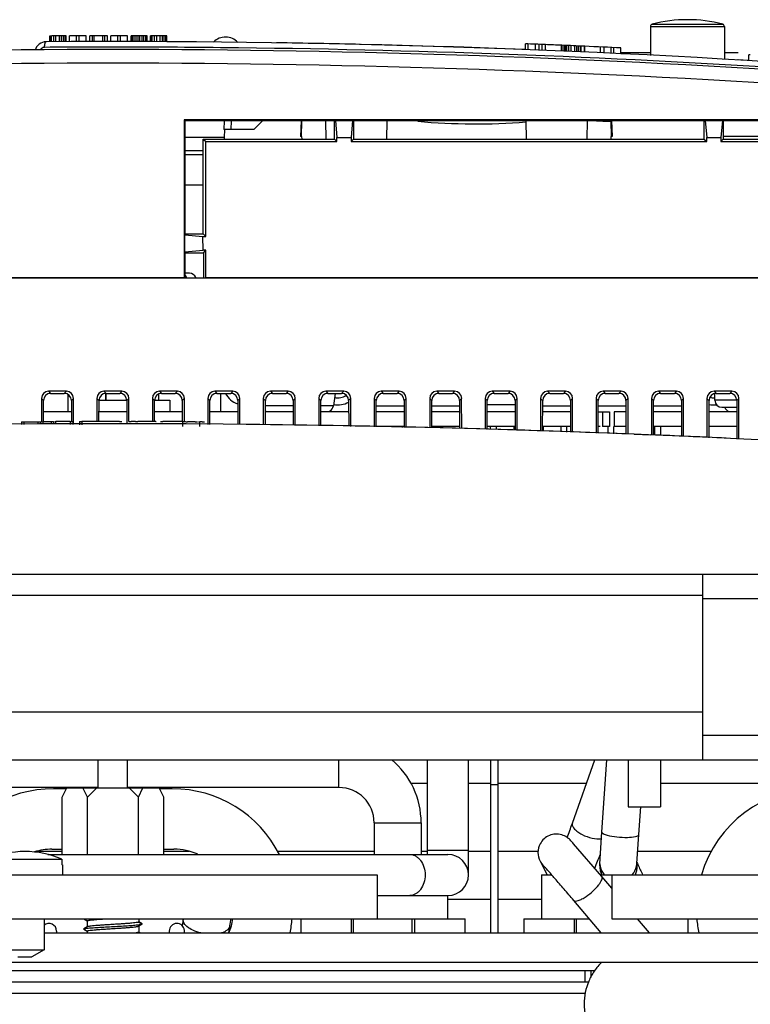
# Model space of a CAD drawing. Header units: inches. Extents: x 0 to 22, y 0 to 17.
# Tile 31 of 55: x 18.737 to 19.181, y 8.105 to 8.704. Entities that reach past the tile are written whole.
import ezdxf

# ---------------------------------------------------------------- set-up
doc = ezdxf.new("R2010")
doc.units = ezdxf.units.IN
doc.header["$LTSCALE"] = 1.21
doc.header["$MEASUREMENT"] = 0
doc.layers.get('0').update_dxf_attribs({"linetype": 'CONTINUOUS'})
for name, color, linetype in [('02___PRT_ALL_AXES', 7, 'CONTINUOUS'), ('AXES', 7, 'CONTINUOUS'), ('AXIS_PART', 7, 'CONTINUOUS'), ('COSMETIC', 7, 'CONTINUOUS'), ('DRAFT', 7, 'CONTINUOUS')]:
    doc.layers.add(name, color=color, linetype=linetype)

msp = doc.modelspace()

# ---------------------------------------------------------------- linework, layer by layer
at = {"color": 7, "linetype": 'Continuous'}
for p, q in [((19.12045, 8.70001), (19.12045, 8.68242)), ((19.12045, 8.70001), (19.16545, 8.70001)), ((19.1215, 8.70137), (19.1644, 8.70137)), ((19.16545, 8.70001), (19.16545, 8.68024)), ((18.7549, 8.69073), (18.7549, 8.69422)), ((18.75517, 8.69073), (18.75517, 8.69422)), ((18.75597, 8.69074), (18.75597, 8.69422)), ((18.75731, 8.69074), (18.75731, 8.69423)), ((18.75865, 8.69075), (18.75865, 8.69424)), ((18.76079, 8.69076), (18.76079, 8.69425)), ((18.76213, 8.69077), (18.76213, 8.69426)), ((18.7632, 8.69077), (18.7632, 8.69426)), ((18.76427, 8.69078), (18.76427, 8.69427)), ((18.76481, 8.69078), (18.76481, 8.69427)), ((18.76695, 8.69079), (18.76695, 8.69428)), ((18.77124, 8.69081), (18.77124, 8.69429)), ((18.77285, 8.69081), (18.77285, 8.6943)), ((18.77713, 8.69082), (18.77713, 8.69431)), ((18.77927, 8.69083), (18.77927, 8.69432)), ((18.78088, 8.69083), (18.78088, 8.69432)), ((18.78195, 8.69083), (18.78195, 8.69432)), ((18.78731, 8.69084), (18.78731, 8.69433)), ((18.78838, 8.69084), (18.78838, 8.69433)), ((18.78999, 8.69084), (18.78999, 8.69433)), ((18.79213, 8.69084), (18.79213, 8.69433)), ((18.79642, 8.69084), (18.79642, 8.69433)), ((18.79802, 8.69084), (18.79802, 8.69433)), ((18.80231, 8.69084), (18.80231, 8.69433)), ((18.80445, 8.69084), (18.80445, 8.69432)), ((18.80472, 8.69083), (18.80472, 8.69432)), ((18.80526, 8.69083), (18.80526, 8.69432)), ((18.80633, 8.69083), (18.80633, 8.69432)), ((18.8074, 8.69083), (18.8074, 8.69432)), ((18.80874, 8.69083), (18.80874, 8.69431)), ((18.80981, 8.69082), (18.80981, 8.69431)), ((18.81115, 8.69082), (18.81115, 8.69431)), ((18.81222, 8.69082), (18.81222, 8.6943)), ((18.81329, 8.69081), (18.81329, 8.6943)), ((18.81383, 8.69081), (18.81383, 8.6943)), ((18.8141, 8.69081), (18.8141, 8.6943)), ((18.81624, 8.6908), (18.81624, 8.69429)), ((18.81651, 8.6908), (18.81651, 8.69429)), ((18.81731, 8.6908), (18.81731, 8.69429)), ((18.81865, 8.6908), (18.81865, 8.69428)), ((18.81999, 8.69079), (18.81999, 8.69428)), ((18.82213, 8.69078), (18.82213, 8.69427)), ((18.82347, 8.69077), (18.82347, 8.69426)), ((18.82454, 8.69077), (18.82454, 8.69426)), ((18.82561, 8.69076), (18.82561, 8.69425)), ((18.82615, 8.69076), (18.82615, 8.69425)), ((18.78884, 8.68745), (18.78028, 8.68744)), ((19.04433, 8.68597), (19.04433, 8.68946)), ((19.04593, 8.68591), (19.04593, 8.6894)), ((19.05049, 8.68573), (19.05049, 8.68922)), ((19.05263, 8.68565), (19.05263, 8.68914)), ((19.05451, 8.68557), (19.05451, 8.68906)), ((19.05665, 8.68548), (19.05665, 8.68897)), ((19.06629, 8.68508), (19.06629, 8.68857)), ((19.06736, 8.68504), (19.06736, 8.68853)), ((19.06843, 8.68499), (19.06843, 8.68848)), ((19.0687, 8.68498), (19.0687, 8.68847)), ((19.06951, 8.68495), (19.06951, 8.68844)), ((19.07085, 8.68489), (19.07085, 8.68838)), ((19.07218, 8.68483), (19.07218, 8.68832)), ((19.07433, 8.68474), (19.07433, 8.68823)), ((19.07567, 8.68468), (19.07567, 8.68817)), ((19.07674, 8.68463), (19.07674, 8.68812)), ((19.07781, 8.68459), (19.07781, 8.68808)), ((19.07835, 8.68456), (19.07835, 8.68805)), ((19.08022, 8.68448), (19.08022, 8.68797)), ((19.08049, 8.68447), (19.08049, 8.68796)), ((19.09013, 8.68403), (19.09013, 8.68752)), ((19.09227, 8.68393), (19.09227, 8.68742)), ((19.09656, 8.68373), (19.09656, 8.68722)), ((19.09817, 8.68366), (19.09817, 8.68715)), ((19.10245, 8.68345), (19.10245, 8.68695)), ((19.18036, 8.67926), (19.18036, 8.68275)), ((18.8611, 8.64253), (18.86084, 8.63728)), ((18.86534, 8.64253), (18.86508, 8.63728)), ((18.87912, 8.63728), (18.88436, 8.64253)), ((18.90818, 8.63301), (18.90827, 8.64253)), ((19.09639, 8.64253), (19.09647, 8.63301)), ((18.86129, 8.63244), (18.83728, 8.63244)), ((18.87912, 8.63728), (18.86084, 8.63728)), ((18.86129, 8.63244), (18.86154, 8.63728)), ((18.90818, 8.63301), (18.90746, 8.63301)), ((18.90818, 8.63301), (18.90821, 8.63154)), ((19.09644, 8.63154), (19.09647, 8.63301)), ((19.09719, 8.63301), (19.09647, 8.63301)), ((19.22633, 8.63301), (19.16474, 8.63301)), ((18.84828, 8.62432), (18.83727, 8.62432)), ((18.84828, 8.62196), (18.83727, 8.62196)), ((18.83992, 8.54988), (18.83723, 8.54988)), ((18.32475, 8.54699), (19.26195, 8.54699)), ((18.75416, 8.47805), (18.75542, 8.47678)), ((18.76505, 8.47805), (18.75416, 8.47805)), ((18.75542, 8.47678), (18.76379, 8.47678)), ((18.76505, 8.47805), (18.76379, 8.47678)), ((18.7879, 8.47805), (18.78916, 8.47678)), ((18.7988, 8.47805), (18.7879, 8.47805)), ((18.78899, 8.47266), (18.78899, 8.47675)), ((18.78916, 8.47678), (18.79754, 8.47678)), ((18.7988, 8.47805), (18.79754, 8.47678)), ((18.82165, 8.47805), (18.82291, 8.47678)), ((18.83255, 8.47805), (18.82165, 8.47805)), ((18.82291, 8.47678), (18.83128, 8.47678)), ((18.83255, 8.47805), (18.83128, 8.47678)), ((18.85539, 8.47805), (18.85666, 8.47678)), ((18.86629, 8.47805), (18.85539, 8.47805)), ((18.85666, 8.47678), (18.86503, 8.47678)), ((18.85896, 8.46552), (18.85896, 8.47678)), ((18.86629, 8.47805), (18.86503, 8.47678)), ((18.88914, 8.47805), (18.8904, 8.47678)), ((18.90004, 8.47805), (18.88914, 8.47805)), ((18.8904, 8.47678), (18.89877, 8.47678)), ((18.90004, 8.47805), (18.89877, 8.47678)), ((18.92288, 8.47805), (18.92415, 8.47678)), ((18.93378, 8.47805), (18.92288, 8.47805)), ((18.92415, 8.47678), (18.93252, 8.47678)), ((18.92863, 8.47678), (18.92749, 8.46917)), ((18.93378, 8.47805), (18.93252, 8.47678)), ((18.95663, 8.47805), (18.95789, 8.47678)), ((18.96753, 8.47805), (18.95663, 8.47805)), ((18.95789, 8.47678), (18.96627, 8.47678)), ((18.96753, 8.47805), (18.96627, 8.47678)), ((19.00127, 8.47805), (18.99038, 8.47805)), ((18.99038, 8.47805), (18.99164, 8.47678)), ((18.99164, 8.47678), (19.00001, 8.47678)), ((19.00127, 8.47805), (19.00001, 8.47678)), ((19.03502, 8.47805), (19.02412, 8.47805)), ((19.02412, 8.47805), (19.02538, 8.47678)), ((19.02538, 8.47678), (19.03376, 8.47678)), ((19.03502, 8.47805), (19.03376, 8.47678)), ((19.06877, 8.47805), (19.05787, 8.47805)), ((19.05787, 8.47805), (19.05913, 8.47678)), ((19.05913, 8.47678), (19.0675, 8.47678)), ((19.06877, 8.47805), (19.0675, 8.47678)), ((19.10251, 8.47805), (19.09161, 8.47805)), ((19.09161, 8.47805), (19.09288, 8.47678)), ((19.09288, 8.47678), (19.10125, 8.47678)), ((19.10251, 8.47805), (19.10125, 8.47678)), ((19.13626, 8.47805), (19.12536, 8.47805)), ((19.12536, 8.47805), (19.12662, 8.47678)), ((19.12662, 8.47678), (19.13499, 8.47678)), ((19.13626, 8.47805), (19.13499, 8.47678)), ((19.17, 8.47805), (19.1591, 8.47805)), ((19.1591, 8.47805), (19.16037, 8.47678)), ((19.16037, 8.47678), (19.16874, 8.47678)), ((19.17, 8.47805), (19.16874, 8.47678)), ((18.74988, 8.47378), (18.74987, 8.45957)), ((18.74988, 8.47378), (18.75115, 8.47252)), ((18.75114, 8.45958), (18.75115, 8.47252)), ((18.76596, 8.47611), (18.76596, 8.46552)), ((18.76933, 8.47378), (18.76806, 8.47252)), ((18.76806, 8.47252), (18.76807, 8.45967)), ((18.76934, 8.45818), (18.76933, 8.47378)), ((18.78363, 8.47378), (18.78362, 8.4597)), ((18.78363, 8.47378), (18.78489, 8.47252)), ((18.78488, 8.4597), (18.78489, 8.47252)), ((18.80307, 8.47378), (18.80181, 8.47252)), ((18.80181, 8.47252), (18.80182, 8.45807)), ((18.80308, 8.4597), (18.80307, 8.47378)), ((18.81737, 8.47378), (18.81736, 8.45967)), ((18.81737, 8.47378), (18.81864, 8.47252)), ((18.81863, 8.45966), (18.81864, 8.47252)), ((18.83682, 8.47378), (18.83556, 8.47252)), ((18.83556, 8.47252), (18.83557, 8.45958)), ((18.83683, 8.45959), (18.83682, 8.47378)), ((18.85112, 8.47378), (18.85111, 8.45789)), ((18.85112, 8.47378), (18.85238, 8.47252)), ((18.85237, 8.45789), (18.85238, 8.47252)), ((18.87056, 8.47378), (18.8693, 8.47252)), ((18.8693, 8.47252), (18.86931, 8.45783)), ((18.87058, 8.45782), (18.87056, 8.47378)), ((18.88487, 8.47378), (18.88485, 8.45773)), ((18.88487, 8.47378), (18.88613, 8.47252)), ((18.88612, 8.45771), (18.88613, 8.47252)), ((18.90431, 8.47378), (18.90305, 8.47252)), ((18.90305, 8.47252), (18.90306, 8.45739)), ((18.90432, 8.45736), (18.90431, 8.47378)), ((18.91861, 8.47378), (18.9186, 8.45709)), ((18.91861, 8.47378), (18.91987, 8.47252)), ((18.91986, 8.45707), (18.91987, 8.47252)), ((18.93806, 8.47378), (18.93679, 8.47252)), ((18.93679, 8.47252), (18.9368, 8.45675)), ((18.93807, 8.45672), (18.93806, 8.47378)), ((18.95236, 8.47378), (18.95234, 8.45645)), ((18.95236, 8.47378), (18.95362, 8.47252)), ((18.95361, 8.45643), (18.95362, 8.47252)), ((18.9718, 8.47378), (18.97054, 8.47252)), ((18.97054, 8.47252), (18.97055, 8.45611)), ((18.97182, 8.45608), (18.9718, 8.47378)), ((18.9861, 8.47378), (18.98609, 8.45581)), ((18.9861, 8.47378), (18.98737, 8.47252)), ((18.98735, 8.45579), (18.98737, 8.47252)), ((19.00555, 8.47378), (19.00428, 8.47252)), ((19.00428, 8.47252), (19.0043, 8.45547)), ((19.00556, 8.45544), (19.00555, 8.47378)), ((19.01985, 8.47378), (19.01983, 8.45496)), ((19.01985, 8.47378), (19.02111, 8.47252)), ((19.0211, 8.45492), (19.02111, 8.47252)), ((19.03929, 8.47378), (19.03803, 8.47252)), ((19.03803, 8.47252), (19.03804, 8.45433)), ((19.03931, 8.45429), (19.03929, 8.47378)), ((19.05359, 8.47378), (19.05358, 8.45379)), ((19.05359, 8.47378), (19.05486, 8.47252)), ((19.05484, 8.45375), (19.05486, 8.47252)), ((19.07304, 8.47378), (19.07178, 8.47252)), ((19.07178, 8.47252), (19.07179, 8.45316)), ((19.07305, 8.45311), (19.07304, 8.47378)), ((19.08734, 8.47378), (19.08732, 8.45262)), ((19.08734, 8.47378), (19.0886, 8.47252)), ((19.08859, 8.45257), (19.0886, 8.47252)), ((19.10678, 8.47378), (19.10552, 8.47252)), ((19.10552, 8.47252), (19.10554, 8.4519)), ((19.1068, 8.45188), (19.10678, 8.47378)), ((19.12109, 8.47378), (19.12107, 8.45143)), ((19.12109, 8.47378), (19.12235, 8.47252)), ((19.12233, 8.45135), (19.12235, 8.47252)), ((19.14053, 8.47378), (19.13927, 8.47252)), ((19.13927, 8.47252), (19.13928, 8.45071)), ((19.14055, 8.45065), (19.14053, 8.47378)), ((19.15483, 8.47378), (19.15481, 8.44992)), ((19.15483, 8.47378), (19.1561, 8.47252)), ((19.15608, 8.44985), (19.1561, 8.47252)), ((19.173, 8.47259), (19.15959, 8.47259)), ((19.17428, 8.47378), (19.17301, 8.47252)), ((19.17301, 8.47252), (19.17303, 8.44899)), ((19.1743, 8.44892), (19.17428, 8.47378)), ((18.90305, 8.46917), (18.88613, 8.46917)), ((18.92749, 8.46917), (18.91987, 8.46917)), ((18.97054, 8.46903), (18.95362, 8.46903)), ((19.00429, 8.46903), (18.98736, 8.46903)), ((19.03803, 8.46973), (19.02111, 8.46973)), ((19.07178, 8.46903), (19.05486, 8.46903)), ((19.10552, 8.46903), (19.0886, 8.46903)), ((19.13927, 8.46903), (19.12235, 8.46903)), ((19.16387, 8.46838), (19.17302, 8.46838)), ((18.73766, 8.45951), (18.73838, 8.45952)), ((18.73766, 8.45951), (18.73766, 8.45783)), ((18.73838, 8.45952), (18.73909, 8.45952)), ((18.73909, 8.45952), (18.74346, 8.45955)), ((18.73909, 8.45952), (18.73909, 8.45787)), ((18.74346, 8.45955), (18.74784, 8.45958)), ((18.74784, 8.4581), (18.74784, 8.45958)), ((18.74784, 8.45958), (18.74926, 8.45958)), ((18.74926, 8.45958), (18.75069, 8.45959)), ((18.74926, 8.45958), (18.74926, 8.45814)), ((18.75069, 8.45959), (18.75584, 8.45962)), ((18.75069, 8.45959), (18.75069, 8.45815)), ((18.75584, 8.45962), (18.75584, 8.45806)), ((18.75584, 8.45962), (18.75727, 8.45962)), ((18.75727, 8.45962), (18.75727, 8.45803)), ((18.75798, 8.45963), (18.75869, 8.45963)), ((18.76744, 8.45966), (18.75869, 8.45963)), ((18.75869, 8.45801), (18.75869, 8.45963)), ((18.76744, 8.45966), (18.76887, 8.45967)), ((18.76744, 8.45966), (18.76744, 8.45785)), ((18.76887, 8.45967), (18.76887, 8.45783)), ((18.77303, 8.45968), (18.77303, 8.45776)), ((18.77303, 8.45968), (18.77446, 8.45968)), ((18.77446, 8.45968), (18.77446, 8.45773)), ((18.79744, 8.45971), (18.79887, 8.4597)), ((18.80307, 8.4597), (18.8045, 8.4597)), ((18.80583, 8.4597), (18.8045, 8.4597)), ((18.80717, 8.45969), (18.80583, 8.4597)), ((18.80717, 8.45969), (18.80775, 8.45969)), ((18.80775, 8.45969), (18.80853, 8.45969)), ((18.81954, 8.45966), (18.80853, 8.45969)), ((18.81954, 8.45966), (18.81961, 8.45966)), ((18.82229, 8.45965), (18.82248, 8.45965)), ((18.82248, 8.45965), (18.823, 8.45965)), ((18.823, 8.45965), (18.82372, 8.45965)), ((18.83582, 8.45959), (18.82372, 8.45965)), ((18.83582, 8.45674), (18.83582, 8.45959)), ((18.83582, 8.45959), (18.83725, 8.45959)), ((18.83725, 8.45959), (18.83797, 8.45958)), ((18.83797, 8.45958), (18.83868, 8.45958)), ((18.84337, 8.45955), (18.83868, 8.45958)), ((18.84337, 8.45955), (18.8448, 8.45954)), ((18.84551, 8.45954), (18.84623, 8.45953)), ((18.84623, 8.45667), (18.84623, 8.45953)), ((18.84692, 8.45953), (18.84623, 8.45953)), ((18.84761, 8.45952), (18.84692, 8.45953)), ((18.84761, 8.45952), (18.84885, 8.45951)), ((18.84885, 8.45951), (18.84904, 8.45951)), ((18.96603, 8.45619), (18.96603, 8.45666)), ((18.9696, 8.45613), (18.9696, 8.45666)), ((19.02317, 8.45485), (19.02317, 8.45666)), ((19.02674, 8.45472), (19.02674, 8.45666)), ((19.03746, 8.45435), (19.03746, 8.45666)), ((19.05531, 8.45373), (19.05531, 8.45666)), ((19.06603, 8.45336), (19.06603, 8.45666)), ((19.0696, 8.45323), (19.0696, 8.45666)), ((19.0946, 8.45237), (19.0946, 8.45666)), ((19.09817, 8.45224), (19.09817, 8.45666)), ((19.12317, 8.45137), (19.12317, 8.45666)), ((19.12674, 8.45129), (19.12674, 8.45666)), ((19.11045, 8.45196), (19.12072, 8.45155)), ((18.17869, 8.36671), (19.40801, 8.36671)), ((19.15235, 8.25385), (19.15235, 8.36671)), ((19.15235, 8.35385), (18.43435, 8.35385)), ((19.18733, 8.35182), (19.15235, 8.35182)), ((18.43435, 8.28314), (19.15235, 8.28314)), ((18.27064, 8.25385), (19.31607, 8.25385)), ((18.98468, 8.19631), (18.98468, 8.25385)), ((19.00968, 8.18381), (19.00968, 8.25385)), ((19.02328, 8.1486), (19.02328, 8.25385)), ((19.02771, 8.1486), (19.02771, 8.25385)), ((19.07295, 8.21532), (19.08663, 8.25385)), ((19.0909, 8.20991), (19.09398, 8.25385)), ((19.10689, 8.25385), (19.10689, 8.22528)), ((19.12661, 8.25385), (19.12661, 8.22528)), ((19.12664, 8.25385), (19.12664, 8.22528)), ((18.76242, 8.23112), (18.76523, 8.23675)), ((18.76523, 8.23675), (18.82147, 8.23675)), ((18.77789, 8.23112), (18.77507, 8.23675)), ((18.77789, 8.23112), (18.78351, 8.23675)), ((18.80882, 8.23112), (18.80319, 8.23675)), ((18.80882, 8.23112), (18.81163, 8.23675)), ((18.82428, 8.23112), (18.82147, 8.23675)), ((18.9745, 8.23956), (18.98468, 8.23956)), ((19.00968, 8.23956), (19.02328, 8.23956)), ((19.02771, 8.2386), (19.02328, 8.2386)), ((19.02771, 8.23956), (19.08156, 8.23956)), ((19.12661, 8.23956), (19.31607, 8.23956)), ((18.76499, 8.23626), (18.75721, 8.23626)), ((18.76242, 8.19631), (18.76242, 8.23112)), ((18.77789, 8.19631), (18.77789, 8.23112)), ((18.80882, 8.19631), (18.80882, 8.23112)), ((18.82949, 8.23626), (18.82171, 8.23626)), ((18.82428, 8.19631), (18.82428, 8.23112)), ((19.10689, 8.22528), (19.12664, 8.22528)), ((19.11334, 8.20833), (19.11453, 8.22528)), ((19.07282, 8.21498), (19.07295, 8.21532)), ((19.07295, 8.21532), (19.07285, 8.21495)), ((19.08967, 8.19053), (19.0909, 8.20991)), ((19.11213, 8.19076), (19.11334, 8.20833)), ((19.09088, 8.18287), (19.07365, 8.20281)), ((18.76242, 8.19814), (18.747, 8.19814)), ((18.75367, 8.19631), (18.99718, 8.19631)), ((18.75623, 8.19948), (18.76242, 8.19948)), ((18.82428, 8.19948), (18.83047, 8.19948)), ((18.8397, 8.19814), (18.82428, 8.19814)), ((18.95232, 8.19814), (18.89353, 8.19814)), ((18.98468, 8.19814), (18.98089, 8.19814)), ((18.98468, 8.19882), (19.00968, 8.19882)), ((19.02328, 8.19814), (19.00968, 8.19814)), ((19.05204, 8.19814), (19.02771, 8.19814)), ((19.15745, 8.19814), (19.11263, 8.19814)), ((18.71719, 8.19332), (18.76237, 8.19332)), ((18.76237, 8.19332), (18.76237, 8.18989)), ((18.76264, 8.18989), (18.76237, 8.18989)), ((18.76264, 8.18989), (18.76264, 8.18389)), ((19.05327, 8.1922), (19.05755, 8.18392)), ((19.08984, 8.18795), (19.08967, 8.19053)), ((19.11229, 8.18945), (19.11216, 8.19132)), ((18.95407, 8.18389), (18.95407, 8.15718)), ((19.05407, 8.18389), (19.05407, 8.15718)), ((19.09692, 8.17574), (19.09088, 8.18287)), ((19.09692, 8.18389), (19.09692, 8.15718)), ((18.95407, 8.17131), (18.99718, 8.17131)), ((18.99692, 8.17131), (18.99692, 8.15718)), ((19.02328, 8.16885), (18.99692, 8.16885)), ((19.05407, 8.16885), (19.02771, 8.16885)), ((19.09042, 8.1486), (19.07371, 8.16834)), ((18.63264, 8.15718), (19.00764, 8.15718)), ((18.75149, 8.15718), (18.75149, 8.13832)), ((18.77558, 8.15702), (18.77761, 8.15584)), ((18.77764, 8.15588), (18.77764, 8.15219)), ((18.80897, 8.15266), (18.81113, 8.15391)), ((18.80907, 8.15525), (18.809, 8.15515)), ((18.809, 8.15515), (18.81113, 8.15392)), ((18.80907, 8.15718), (18.80907, 8.15525)), ((18.80907, 8.15272), (18.80907, 8.14903)), ((18.81113, 8.1541), (18.80909, 8.15529)), ((18.81113, 8.15392), (18.81113, 8.1541)), ((18.81113, 8.15391), (18.81113, 8.15392)), ((18.83611, 8.15698), (18.8355, 8.15292)), ((18.86437, 8.15276), (18.86375, 8.1486)), ((18.90764, 8.15718), (18.90764, 8.1486)), ((18.93835, 8.15718), (18.93835, 8.1486)), ((18.97692, 8.15718), (18.97692, 8.1486)), ((19.00764, 8.1486), (19.00764, 8.15718)), ((19.04335, 8.15718), (19.08316, 8.15718)), ((19.04335, 8.15718), (19.04335, 8.1486)), ((19.07407, 8.15718), (19.07407, 8.1486)), ((19.09692, 8.15718), (19.47192, 8.15718)), ((19.11989, 8.1486), (19.11264, 8.15718)), ((19.14335, 8.1486), (19.14335, 8.15718)), ((18.75149, 8.1486), (19.19235, 8.1486)), ((18.75907, 8.1497), (18.75907, 8.1486)), ((18.77773, 8.15225), (18.77558, 8.151)), ((18.77558, 8.15081), (18.77558, 8.151)), ((18.77558, 8.15081), (18.77761, 8.14963)), ((18.77764, 8.14967), (18.77764, 8.1486)), ((18.8099, 8.1486), (18.80909, 8.14907)), ((18.82764, 8.1497), (18.82764, 8.1486)), ((18.83699, 8.1486), (18.83686, 8.1501)), ((18.72807, 8.13832), (18.75149, 8.13832)), ((18.75149, 8.13832), (18.74407, 8.13403)), ((18.15049, 8.13075), (19.43621, 8.13075)), ((18.73549, 8.13403), (18.74407, 8.13403)), ((18.49995, 8.12575), (19.08675, 8.12575)), ((19.08078, 8.11889), (19.08078, 8.12575)), ((19.08421, 8.12575), (19.08421, 8.12138)), ((19.08421, 8.12575), (19.0867, 8.12565))]:
    msp.add_line(p, q, dxfattribs=at)
at = {"color": 3, "linetype": 'Continuous'}
for p, q in [((19.15235, 8.26885), (19.31607, 8.26885)), ((18.63264, 8.18389), (18.95407, 8.18389)), ((19.05407, 8.18389), (19.06035, 8.18389)), ((19.09002, 8.18389), (19.4541, 8.18389)), ((18.50366, 8.11889), (19.08304, 8.11889)), ((19.08096, 8.11175), (18.50574, 8.11175))]:
    msp.add_line(p, q, dxfattribs=at)
at = {"color": 7, "linetype": 'Continuous'}
for centre, radius, start, end in [((19.14295, 8.61978), 0.08436, 75.2716, 104.7284), ((19.12186, 8.70001), 0.00141, 104.7284, 180), ((19.16404, 8.70001), 0.00141, 0, 75.2716), ((18.79335, 2.2229), 6.47143, 90.252697, 90.340444), ((18.79335, 2.2229), 6.47143, 90.143607, 90.233725), ((18.79335, 2.2229), 6.47143, 90.029774, 90.124635), ((18.79335, 2.2229), 6.47143, 89.920684, 90.010802), ((18.79335, 2.2229), 6.47143, 89.816337, 89.901712), ((18.79335, 2.2229), 6.47143, 89.709618, 89.797365), ((18.79335, 2.21804), 6.46794, 86.045703, 93.954297), ((18.7528, 8.68357), 0.00714, 90.35956, 163.58082), ((18.75172, 8.68445), 0.00287, 90.30813, 151.29798), ((18.79241, 2.16928), 6.51817, 90.106593, 90.357853), ((18.79335, 2.2229), 6.46794, 86.039543, 90.359627), ((18.79248, 2.17266), 6.51479, 89.416836, 90.032062), ((18.79246, 2.16835), 6.5191, 86.330601, 89.417048), ((18.79335, 2.2229), 6.47143, 87.669791, 87.777385), ((18.79335, 2.2229), 6.47143, 87.582761, 87.668209), ((18.79335, 2.2229), 6.47143, 87.459327, 87.580388), ((18.79335, 2.2229), 6.47143, 87.262282, 87.456953), ((18.79335, 2.2229), 6.47143, 86.564378, 86.571505), ((18.79336, 2.21745), 6.46022, 86.045215, 93.954015), ((18.85273, 8.63289), 0.00857, 350.77669, 357.00002), ((18.83429, 8.5456), 0.00429, 19.58221, 44.94443), ((18.83992, 8.5456), 0.00429, 23.25109, 90), ((18.87324, 8.48266), 0.01286, 207.23549, 252.06637), ((18.93039, 8.48266), 0.01286, 257.5952, 300.1058), ((18.93039, 8.48266), 0.00857, 255.66956, 305.157), ((19.16387, 8.47266), 0.00429, 181, 270), ((18.88842, 8.46981), 0.00429, 236.7629, 242.83732), ((18.92325, 8.46981), 0.00429, 297.16268, 351.5), ((19.16964, 8.46981), 0.00429, 200.08092, 242.83732), ((18.79335, 0.5061), 7.9522, 84.849437, 95.150563), ((18.79335, 0.49051), 7.9692, 89.970578, 90.135844), ((18.79342, 0.49566), 7.96262, 87.718193, 89.417434), ((18.79379, 0.50559), 7.95268, 87.314113, 87.643984), ((18.75721, 8.16315), 0.07312, 90, 153.02754), ((18.82949, 8.16315), 0.07312, 26.97246, 90), ((19.2215, 8.16315), 0.07312, 90, 163.49124), ((18.66936, 8.35915), 0.42845, 339.14358, 340.3367), ((18.73978, 8.14197), 0.0561, 66.25771, 113.74229), ((18.75623, 8.16306), 0.03642, 90, 106.95074), ((18.83047, 8.16306), 0.03642, 66.32094, 90), ((18.99718, 8.18381), 0.0125, 270, 90), ((18.7216, 8.33836), 0.39473, 337.5976, 338.94475), ((19.06329, 8.1974), 0.01129, 207.41799, 226.91351), ((19.06322, 8.19735), 0.01121, 226.98004, 233.2811), ((19.10094, 8.19127), 0.0112, 349.55421, 350.69741), ((19.10087, 8.19128), 0.01127, 350.70341, 357.34188), ((19.75777, 8.48844), 0.71064, 204.70502, 204.82233), ((21.19939, 9.15667), 2.29961, 204.85466, 205.02502), ((19.10109, 8.18871), 0.01127, 205.0354, 205.54481), ((19.1009, 8.19129), 0.01126, 214.56389, 221.52395), ((18.75444, 8.1497), 0.00462, 0, 129.87045), ((18.83226, 8.1497), 0.00462, 5, 180), ((18.83047, 8.16306), 0.03642, 336.5238, 350.661), ((18.96365, 8.13806), 0.10037, 168.90777, 171.57559), ((18.82949, 8.16315), 0.07312, 348.49713, 355.19858), ((19.2215, 8.16315), 0.07312, 184.80142, 191.50287), ((18.84524, 8.16035), 0.01048, 227.11267, 229.34182)]:
    msp.add_arc(centre, radius, start, end, dxfattribs=at)
for centre, major_axis, start_param, end_param in [((18.75418, 8.47375), (0.00322, -0.00288), 2.304395, 3.867595), ((18.75545, 8.47249), (0.00322, -0.00288), 2.304395, 3.867595), ((18.76376, 8.47249), (0.00322, 0.00288), -0.726003, 0.837197), ((18.76503, 8.47375), (0.00322, 0.00288), -0.726003, 0.837197), ((18.78793, 8.47375), (0.00322, -0.00288), 2.304395, 3.867595), ((18.78919, 8.47249), (0.00322, -0.00288), 2.304395, 3.867595), ((18.79751, 8.47249), (0.00322, 0.00288), -0.726003, 0.837197), ((18.79877, 8.47375), (0.00322, 0.00288), -0.726003, 0.837197), ((18.82168, 8.47375), (0.00322, -0.00288), 2.304395, 3.867595), ((18.82294, 8.47249), (0.00322, -0.00288), 2.304395, 3.867595), ((18.83125, 8.47249), (0.00322, 0.00288), -0.726003, 0.837197), ((18.83252, 8.47375), (0.00322, 0.00288), -0.726003, 0.837197), ((18.85542, 8.47375), (0.00322, -0.00288), 2.304395, 3.867595), ((18.85669, 8.47249), (0.00322, -0.00288), 2.304395, 3.867595), ((18.865, 8.47249), (0.00322, 0.00288), -0.726003, 0.837197), ((18.86626, 8.47375), (0.00322, 0.00288), -0.726003, 0.837197), ((18.88917, 8.47375), (0.00322, -0.00288), 2.304395, 3.867595), ((18.89043, 8.47249), (0.00322, -0.00288), 2.304395, 3.867595), ((18.89874, 8.47249), (0.00322, 0.00288), -0.726003, 0.837197), ((18.90001, 8.47375), (0.00322, 0.00288), -0.726003, 0.837197), ((18.92291, 8.47375), (0.00322, -0.00288), 2.304395, 3.867595), ((18.92418, 8.47249), (0.00322, -0.00288), 2.304395, 3.867595), ((18.93249, 8.47249), (0.00322, 0.00288), -0.726003, 0.837197), ((18.93375, 8.47375), (0.00322, 0.00288), -0.726003, 0.837197), ((18.95666, 8.47375), (0.00322, -0.00288), 2.304395, 3.867595), ((18.95792, 8.47249), (0.00322, -0.00288), 2.304395, 3.867595), ((18.96624, 8.47249), (0.00322, 0.00288), -0.726003, 0.837197), ((18.9675, 8.47375), (0.00322, 0.00288), -0.726003, 0.837197), ((18.99041, 8.47375), (0.00322, -0.00288), 2.304395, 3.867595), ((18.99167, 8.47249), (0.00322, -0.00288), 2.304395, 3.867595), ((18.99998, 8.47249), (0.00322, 0.00288), -0.726003, 0.837197), ((19.00125, 8.47375), (0.00322, 0.00288), -0.726003, 0.837197), ((19.02415, 8.47375), (0.00322, -0.00288), 2.304395, 3.867595), ((19.02541, 8.47249), (0.00322, -0.00288), 2.304395, 3.867595), ((19.03373, 8.47249), (0.00322, 0.00288), -0.726003, 0.837197), ((19.03499, 8.47375), (0.00322, 0.00288), -0.726003, 0.837197), ((19.0579, 8.47375), (0.00322, -0.00288), 2.304395, 3.867595), ((19.05916, 8.47249), (0.00322, -0.00288), 2.304395, 3.867595), ((19.06747, 8.47249), (0.00322, 0.00288), -0.726003, 0.837197), ((19.06874, 8.47375), (0.00322, 0.00288), -0.726003, 0.837197), ((19.09164, 8.47375), (0.00322, -0.00288), 2.304395, 3.867595), ((19.09291, 8.47249), (0.00322, -0.00288), 2.304395, 3.867595), ((19.10122, 8.47249), (0.00322, 0.00288), -0.726003, 0.837197), ((19.10248, 8.47375), (0.00322, 0.00288), -0.726003, 0.837197), ((19.12539, 8.47375), (0.00322, -0.00288), 2.304395, 3.867595), ((19.12665, 8.47249), (0.00322, -0.00288), 2.304395, 3.867595), ((19.13497, 8.47249), (0.00322, 0.00288), -0.726003, 0.837197), ((19.13623, 8.47375), (0.00322, 0.00288), -0.726003, 0.837197), ((19.15913, 8.47375), (0.00322, -0.00288), 2.304395, 3.867595), ((19.1604, 8.47249), (0.00322, -0.00288), 2.304395, 3.867595), ((19.16871, 8.47249), (0.00322, 0.00288), -0.726003, 0.837197), ((19.16997, 8.47375), (0.00322, 0.00288), -0.726003, 0.837197)]:
    msp.add_ellipse(centre, major_axis=major_axis, ratio=0.993148, start_param=start_param, end_param=end_param, dxfattribs=at)
for points, knots in [([(18.7517, 8.68732), (18.75172, 8.68777), (18.7518, 8.68859), (18.75198, 8.68955), (18.7522, 8.69015), (18.75238, 8.6905), (18.75261, 8.69072), (18.75275, 8.69072)], [0, 0, 0, 0, 0.366198, 0.669123, 0.787216, 0.880553, 1, 1, 1, 1]), ([(19.07285, 8.21495), (19.07267, 8.21379), (19.07399, 8.21177), (19.07629, 8.20987), (19.07982, 8.20775), (19.08464, 8.20604), (19.08879, 8.20555), (19.09067, 8.2058)], [0, 0, 0, 0, 0.164758, 0.286387, 0.428326, 0.734395, 1, 1, 1, 1]), ([(19.07365, 8.20281), (19.07295, 8.20358), (19.07175, 8.20495), (19.06945, 8.20698), (19.06533, 8.20897), (19.0586, 8.20866), (19.05456, 8.20499), (19.05337, 8.2028)], [0, 0, 0, 0, 0.130061, 0.225911, 0.379381, 0.68936, 1, 1, 1, 1]), ([(19.0909, 8.20991), (19.09087, 8.20949), (19.0922, 8.20856), (19.09331, 8.20826), (19.09414, 8.20803)], [0, 0, 0, 0, 0.32454, 1, 1, 1, 1]), ([(19.09414, 8.20803), (19.09603, 8.20751), (19.10013, 8.20687), (19.10427, 8.20665), (19.10645, 8.20669)], [0, 0, 0, 0, 0.473101, 1, 1, 1, 1]), ([(19.10645, 8.20669), (19.10811, 8.20672), (19.11033, 8.2069), (19.11262, 8.20749), (19.11332, 8.20806), (19.11334, 8.20833)], [0, 0, 0, 0, 0.683781, 0.889003, 1, 1, 1, 1]), ([(19.05337, 8.2028), (19.05249, 8.20118), (19.05153, 8.19749), (19.05244, 8.1938), (19.05327, 8.1922)], [0, 0, 0, 0, 0.505488, 1, 1, 1, 1]), ([(18.97393, 8.19631), (18.97455, 8.19631), (18.97581, 8.19614), (18.97759, 8.19541), (18.97923, 8.19423), (18.98117, 8.19208), (18.98287, 8.18857), (18.98333, 8.18542), (18.98333, 8.18381)], [0, 0, 0, 0, 0.107291, 0.217606, 0.333302, 0.455677, 0.719134, 1, 1, 1, 1]), ([(19.07371, 8.16834), (19.07177, 8.17063), (19.06797, 8.17509), (19.06269, 8.18122), (19.05859, 8.18587), (19.05639, 8.18839), (19.05561, 8.18919)], [0, 0, 0, 0, 0.326317, 0.636682, 0.878589, 1, 1, 1, 1]), ([(18.98333, 8.18381), (18.98333, 8.1822), (18.98287, 8.17905), (18.98117, 8.17554), (18.97923, 8.17339), (18.97759, 8.17221), (18.97581, 8.17148), (18.97455, 8.17131), (18.97393, 8.17131)], [0, 0, 0, 0, 0.280866, 0.544323, 0.666698, 0.782394, 0.892709, 1, 1, 1, 1]), ([(19.08132, 8.1708), (19.08279, 8.1718), (19.08549, 8.17396), (19.08837, 8.17692), (19.09009, 8.17932), (19.09097, 8.1809), (19.0913, 8.18237), (19.09088, 8.18287)], [0, 0, 0, 0, 0.33213, 0.645287, 0.774605, 0.877601, 1, 1, 1, 1]), ([(19.09087, 8.18393), (19.09082, 8.18405), (19.09026, 8.18532), (19.08992, 8.1867), (19.08984, 8.18795)], [0, 0, 0, 0, 0.092564, 1, 1, 1, 1]), ([(19.07371, 8.16834), (19.07395, 8.16806), (19.07499, 8.16779), (19.0767, 8.16826), (19.07892, 8.16925), (19.08048, 8.17023), (19.08132, 8.1708)], [0, 0, 0, 0, 0.131822, 0.341306, 0.636744, 1, 1, 1, 1]), ([(18.77558, 8.151), (18.77565, 8.15104), (18.77585, 8.15111), (18.77645, 8.15124), (18.77756, 8.15139), (18.77928, 8.15157), (18.78196, 8.15178), (18.78561, 8.15202), (18.79016, 8.15228), (18.79495, 8.15254), (18.79963, 8.15281), (18.80328, 8.15303), (18.80588, 8.15322), (18.80749, 8.15336), (18.80883, 8.15349), (18.80988, 8.15362), (18.81061, 8.15375), (18.811, 8.15384), (18.81113, 8.15391)], [0, 0, 0, 0, 0.006991, 0.017972, 0.051843, 0.100752, 0.163112, 0.277208, 0.408182, 0.546113, 0.680551, 0.80131, 0.853646, 0.899262, 0.937302, 0.967064, 0.988039, 1, 1, 1, 1]), ([(18.77764, 8.15588), (18.77764, 8.15591), (18.77771, 8.15599), (18.77799, 8.1561), (18.77861, 8.15624), (18.77962, 8.15639), (18.78101, 8.15654), (18.78273, 8.1567), (18.78474, 8.15686), (18.78698, 8.15702), (18.78854, 8.15712), (18.78935, 8.15718)], [0, 0, 0, 0, 0.008178, 0.023199, 0.077971, 0.165847, 0.284872, 0.432005, 0.603371, 0.794405, 1, 1, 1, 1]), ([(18.809, 8.15515), (18.80894, 8.15511), (18.80876, 8.15505), (18.80824, 8.15491), (18.80728, 8.15476), (18.80578, 8.15459), (18.80387, 8.15441), (18.8016, 8.15424), (18.79905, 8.15406), (18.79632, 8.15388), (18.79348, 8.1537), (18.79064, 8.15352), (18.78788, 8.15334), (18.78532, 8.15317), (18.78302, 8.15299), (18.78107, 8.15281), (18.77954, 8.15264), (18.77854, 8.15249), (18.77799, 8.15236), (18.7778, 8.15229), (18.77773, 8.15225)], [0, 0, 0, 0, 0.006952, 0.017813, 0.051304, 0.09972, 0.161525, 0.234681, 0.316745, 0.404969, 0.496401, 0.58797, 0.6766, 0.759324, 0.833371, 0.896269, 0.945943, 0.980804, 0.992369, 1, 1, 1, 1]), ([(18.8381, 8.15266), (18.83775, 8.15299), (18.83713, 8.15366), (18.83644, 8.15476), (18.83607, 8.15588), (18.83606, 8.15663), (18.83611, 8.15698)], [0, 0, 0, 0, 0.292433, 0.551585, 0.783562, 1, 1, 1, 1]), ([(18.86437, 8.15276), (18.8643, 8.1523), (18.86394, 8.15136), (18.86286, 8.15017), (18.86131, 8.1492), (18.86008, 8.14873), (18.85942, 8.14853)], [0, 0, 0, 0, 0.203163, 0.429636, 0.693781, 1, 1, 1, 1]), ([(18.77764, 8.14967), (18.77764, 8.14971), (18.77774, 8.1498), (18.77796, 8.14987), (18.77831, 8.14996), (18.77904, 8.15009), (18.78027, 8.15025), (18.78208, 8.15043), (18.78429, 8.15062), (18.78683, 8.1508), (18.7896, 8.15098), (18.79251, 8.15117), (18.79545, 8.15135), (18.79831, 8.15153), (18.80099, 8.15172), (18.8034, 8.1519), (18.80545, 8.15208), (18.80707, 8.15226), (18.80812, 8.15241), (18.8087, 8.15255), (18.8089, 8.15262), (18.80897, 8.15266)], [0, 0, 0, 0, 0.003715, 0.011028, 0.022494, 0.038141, 0.081557, 0.139895, 0.211129, 0.292739, 0.381821, 0.475202, 0.569551, 0.661495, 0.747759, 0.825273, 0.891279, 0.943455, 0.98002, 0.992095, 1, 1, 1, 1]), ([(18.80907, 8.14903), (18.80907, 8.14899), (18.80892, 8.14888), (18.80865, 8.1488), (18.80817, 8.14869), (18.80781, 8.14864), (18.8076, 8.1486)], [0, 0, 0, 0, 0.091302, 0.282708, 0.585847, 1, 1, 1, 1]), ([(18.84675, 8.14853), (18.84513, 8.14891), (18.84219, 8.14989), (18.83948, 8.15147), (18.83841, 8.15239)], [0, 0, 0, 0, 0.539581, 1, 1, 1, 1]), ([(19.09082, 8.1308), (19.08913, 8.12915), (19.08607, 8.12551), (19.08267, 8.11925), (19.08057, 8.11245), (19.08009, 8.10771), (19.08009, 8.10536)], [0, 0, 0, 0, 0.250142, 0.500168, 0.750108, 1, 1, 1, 1]), ([(19.08009, 8.10536), (19.08009, 8.10254), (19.08076, 8.0969), (19.08374, 8.08892), (19.0885, 8.08186), (19.09271, 8.07803), (19.095, 8.07639)], [0, 0, 0, 0, 0.249859, 0.499773, 0.74983, 1, 1, 1, 1])]:
    msp.add_open_spline(points, degree=3, knots=knots, dxfattribs=at)
for points in [[(19.08967, 8.19053), (19.0898, 8.18855), (19.0905, 8.18654), (19.09163, 8.1849)], [(19.10936, 8.18388), (19.11067, 8.18537), (19.11159, 8.18729), (19.11195, 8.18924)], [(19.11123, 8.18389), (19.11204, 8.18559), (19.11241, 8.18757), (19.11229, 8.18945)], [(19.08984, 8.18795), (19.08993, 8.18657), (19.09029, 8.18519), (19.09087, 8.18394)], [(19.09089, 8.18389), (19.09088, 8.1839), (19.09087, 8.18391), (19.09087, 8.18393)]]:
    msp.add_open_spline(points, degree=3, dxfattribs=at)
at = {"layer": '02___PRT_ALL_AXES', "color": 7, "linetype": 'Continuous'}
for p, q in [((18.78899, 8.47675), (18.78899, 8.47266)), ((18.82113, 8.47637), (18.82113, 8.47266)), ((18.78492, 8.47266), (18.80181, 8.47266)), ((18.81867, 8.47266), (18.82792, 8.47266)), ((18.82792, 8.47266), (18.82792, 8.46552)), ((18.76807, 8.46552), (18.75114, 8.46552)), ((18.80182, 8.46552), (18.78489, 8.46552)), ((18.83556, 8.46552), (18.81863, 8.46552)), ((18.86931, 8.46552), (18.85238, 8.46552)), ((18.90305, 8.46552), (18.88612, 8.46552)), ((18.9368, 8.46552), (18.91987, 8.46552)), ((18.97054, 8.46552), (18.95362, 8.46552)), ((19.00429, 8.46552), (18.98736, 8.46552)), ((19.03804, 8.46552), (19.02111, 8.46552)), ((19.07178, 8.46552), (19.05485, 8.46552)), ((19.0886, 8.46552), (19.09554, 8.46552)), ((19.09124, 8.46552), (19.09124, 8.45666)), ((19.09554, 8.46552), (19.09554, 8.45666)), ((19.09838, 8.46552), (19.09838, 8.45666)), ((19.10553, 8.46552), (19.09838, 8.46552)), ((19.13927, 8.46552), (19.12234, 8.46552)), ((19.17302, 8.46552), (19.15609, 8.46552)), ((19.1681, 8.46589), (19.1681, 8.46552)), ((18.97055, 8.45666), (18.95361, 8.45666)), ((19.0043, 8.45666), (18.98735, 8.45666)), ((19.03804, 8.45666), (19.0211, 8.45666)), ((19.07179, 8.45666), (19.05485, 8.45666)), ((19.08981, 8.45666), (19.08859, 8.45666)), ((19.09554, 8.45666), (19.09124, 8.45666)), ((19.10553, 8.45666), (19.09838, 8.45666)), ((19.13928, 8.45666), (19.12234, 8.45666)), ((19.17303, 8.45666), (19.15608, 8.45666)), ((18.78442, 8.23675), (18.78442, 8.25385)), ((18.80228, 8.23675), (18.80228, 8.25385))]:
    msp.add_line(p, q, dxfattribs=at)
msp.add_arc((18.86185, 8.68343), 0.01016, 42.3818, 135.92703, dxfattribs=at)
at = {"layer": 'AXES', "color": 7, "linetype": 'Continuous'}
for p, q in [((18.93978, 8.1486), (18.93978, 8.15718)), ((18.97549, 8.1486), (18.97549, 8.15718)), ((19.07549, 8.1486), (19.07549, 8.15718))]:
    msp.add_line(p, q, dxfattribs=at)
at = {"layer": 'AXIS_PART', "color": 7, "linetype": 'Continuous'}
for p, q in [((18.93089, 8.23701), (18.93089, 8.25385)), ((18.78442, 8.23701), (18.65107, 8.23701)), ((18.93089, 8.23701), (18.80228, 8.23701)), ((18.95232, 8.21559), (18.95232, 8.19631)), ((18.95232, 8.21559), (18.98089, 8.21559)), ((18.98089, 8.21559), (18.98089, 8.19631))]:
    msp.add_line(p, q, dxfattribs=at)
for centre, radius, start, end in [((19.15896, 8.48266), 0.00857, 254.07649, 274.04742), ((19.15896, 8.48266), 0.01286, 257.03609, 277.54452), ((18.93089, 8.21559), 0.05, 0, 50.08411), ((18.93089, 8.21559), 0.02143, 0, 90)]:
    msp.add_arc(centre, radius, start, end, dxfattribs=at)
at = {"layer": 'COSMETIC', "color": 40, "linetype": 'Continuous'}
for p, q in [((18.79213, 8.69084), (18.78998, 8.69084)), ((18.80445, 8.69084), (18.8023, 8.69084)), ((18.81623, 8.6908), (18.81409, 8.69081)), ((18.82982, 8.69074), (18.82614, 8.69076)), ((19.10576, 8.6833), (19.10245, 8.68345)), ((19.10576, 8.6833), (19.10246, 8.68345)), ((19.17376, 8.67965), (19.17351, 8.67966)), ((19.18036, 8.67926), (19.17351, 8.67966))]:
    msp.add_line(p, q, dxfattribs=at)
at = {"layer": 'COSMETIC', "color": 4, "linetype": 'Continuous'}
for p, q in [((19.10245, 8.6842), (19.12046, 8.6842)), ((19.16545, 8.6842), (19.17376, 8.6842))]:
    msp.add_line(p, q, dxfattribs=at)
at = {"layer": 'COSMETIC', "color": 40, "linetype": 'Continuous'}
for centre, radius, start, end in [((18.79357, 2.23348), 6.45736, 88.664379, 89.118666), ((18.79334, 2.22242), 6.46842, 88.665156, 89.118042), ((18.79336, 2.22335), 6.46749, 87.776131, 88.661209), ((18.79334, 2.22261), 6.46824, 87.776199, 88.660991)]:
    msp.add_arc(centre, radius, start, end, dxfattribs=at)
at = {"layer": 'DRAFT', "color": 7, "linetype": 'Continuous'}
for p, q in [((18.83667, 8.64314), (18.83661, 8.54699)), ((18.83667, 8.64314), (18.83728, 8.64253)), ((19.23212, 8.64314), (18.83667, 8.64314)), ((18.83724, 8.5738), (18.83728, 8.64253)), ((18.92813, 8.64253), (18.83728, 8.64253)), ((18.90796, 8.64253), (18.90746, 8.63305)), ((18.92276, 8.64253), (18.92295, 8.63154)), ((18.92813, 8.64253), (18.92869, 8.64275)), ((18.92815, 8.63154), (18.92813, 8.64253)), ((18.92869, 8.64275), (18.92969, 8.63256)), ((18.92869, 8.64275), (18.93922, 8.64275)), ((18.93922, 8.64275), (18.93822, 8.63256)), ((18.93922, 8.64275), (18.93978, 8.64253)), ((18.93978, 8.64253), (18.93977, 8.63154)), ((19.15311, 8.64253), (18.93978, 8.64253)), ((18.96007, 8.64253), (18.95988, 8.63154)), ((19.04458, 8.64253), (19.04478, 8.63154)), ((19.0819, 8.64276), (19.0817, 8.63154)), ((19.09669, 8.64253), (19.09719, 8.63305)), ((19.15311, 8.64253), (19.15367, 8.64275)), ((19.15312, 8.63154), (19.15311, 8.64253)), ((19.15367, 8.64275), (19.15466, 8.63256)), ((19.15367, 8.64275), (19.16419, 8.64275)), ((19.16419, 8.64275), (19.1632, 8.63256)), ((19.16419, 8.64275), (19.16475, 8.64253)), ((19.16475, 8.64253), (19.16474, 8.63154)), ((19.23151, 8.64253), (19.16475, 8.64253)), ((18.9297, 8.62999), (18.92969, 8.63256)), ((18.92969, 8.63256), (18.93822, 8.63256)), ((18.93822, 8.63256), (18.93822, 8.62999)), ((19.15467, 8.62999), (19.15466, 8.63256)), ((19.15466, 8.63256), (19.1632, 8.63256)), ((19.1632, 8.63256), (19.16319, 8.62999)), ((18.84836, 8.5738), (18.84827, 8.63154)), ((18.84827, 8.63154), (18.84981, 8.62999)), ((18.84827, 8.63154), (18.92815, 8.63154)), ((18.84989, 8.57227), (18.84981, 8.62999)), ((18.84981, 8.62999), (18.9297, 8.62999)), ((18.92815, 8.63154), (18.9297, 8.62999)), ((18.93977, 8.63154), (18.93822, 8.62999)), ((18.93822, 8.62999), (19.15467, 8.62999)), ((18.93977, 8.63154), (19.15312, 8.63154)), ((19.15312, 8.63154), (19.15467, 8.62999)), ((19.16474, 8.63154), (19.16319, 8.62999)), ((19.16319, 8.62999), (19.21898, 8.62999)), ((19.16474, 8.63154), (19.22052, 8.63154)), ((18.83726, 8.60367), (18.84831, 8.60367)), ((18.83706, 8.57335), (18.83724, 8.5738)), ((18.83706, 8.56282), (18.83706, 8.57335)), ((18.83706, 8.57335), (18.8481, 8.57227)), ((18.83724, 8.5738), (18.84836, 8.5738)), ((18.84821, 8.56391), (18.8481, 8.57227)), ((18.8481, 8.57227), (18.84989, 8.57227)), ((18.84836, 8.5738), (18.84989, 8.57227)), ((18.83706, 8.56282), (18.84821, 8.56391)), ((18.83723, 8.56238), (18.83706, 8.56282)), ((18.83722, 8.54699), (18.83723, 8.56238)), ((18.83723, 8.56238), (18.84837, 8.56238)), ((18.8499, 8.56391), (18.84821, 8.56391)), ((18.84837, 8.56238), (18.8499, 8.56391)), ((18.84837, 8.56238), (18.8484, 8.54699)), ((18.84993, 8.54699), (18.8499, 8.56391)), ((18.83661, 8.54699), (18.72599, 8.54699)), ((19.21886, 8.54699), (18.84993, 8.54699)), ((19.15959, 8.47259), (19.15951, 8.47677))]:
    msp.add_line(p, q, dxfattribs=at)
msp.add_arc((19.01418, 9.04553), 0.40477, 264.99319, 274.32091, dxfattribs=at)
msp.add_ellipse((18.79335, 2.40964), major_axis=(0, 6.23979), ratio=0.999552, start_param=-0.048607, end_param=-0.047005, dxfattribs=at)

doc.saveas('drawing.dxf')
